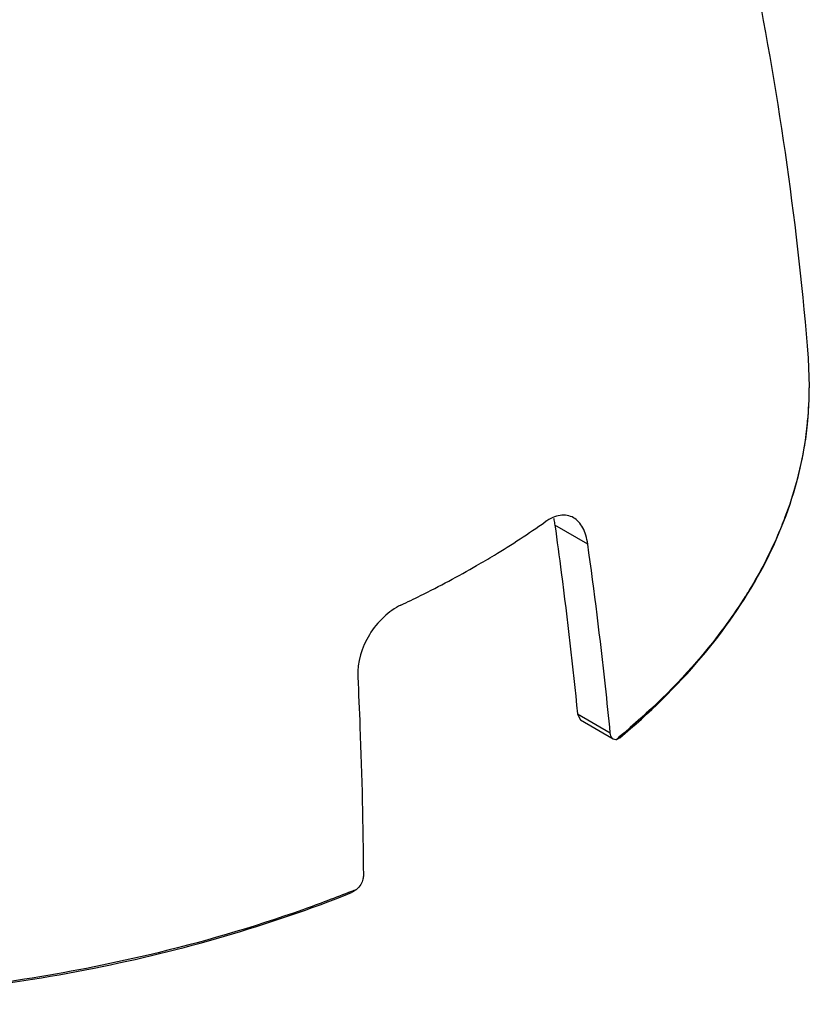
# Model space of a CAD drawing. Header units: millimetres. Extents: x 141 to 298, y 47 to 566.
# Tile 14 of 18: x 261 to 287, y 500 to 533. Entities that reach past the tile are written whole.
import ezdxf

# ---------------------------------------------------------------- set-up
doc = ezdxf.new("R2010")
doc.units = ezdxf.units.MM
doc.header["$LTSCALE"] = 39.86275
doc.layers.get('0').update_dxf_attribs({"linetype": 'CONTINUOUS'})

msp = doc.modelspace()

# ---------------------------------------------------------------- linework, layer by layer
at = {"color": 7}
for p, q in [((286.699, 521.44), (286.737, 520.5)), ((286.737, 520.5), (286.734, 520.459)), ((286.737, 520.5), (286.737, 520.459)), ((279.45, 515.322), (278.368, 515.947)), ((279.111, 509.73), (279.212, 509.523)), ((279.111, 509.73), (280.19, 509.107)), ((280.291, 508.9), (279.212, 509.523)), ((280.375, 508.884), (280.291, 508.9))]:
    msp.add_line(p, q, dxfattribs=at)
for centre, radius, start, end in [((275.023, 520.501), 11.714, 354.4555, 359.7948), ((264.639, 528.034), 24.787, 309.4107, 309.7376), ((256.155, 542.676), 41.774, 291.8114, 292.0796)]:
    msp.add_arc(centre, radius, start, end, dxfattribs=at)
for points, knots in [([(283.995, 538.261), (284.33, 536.885), (285.564, 531.338), (286.356, 525.692), (286.699, 521.44)], [0, 0, 0, 0, 0.249242, 1, 1, 1, 1]), ([(216.737, 520.459), (216.737, 519.539), (216.963, 517.66), (217.96, 514.929), (219.585, 512.318), (221.799, 509.872), (224.556, 507.63), (227.807, 505.628), (231.492, 503.9), (235.544, 502.475), (239.892, 501.379), (246.019, 500.375), (253.877, 500.047), (263.076, 501.085), (268.946, 502.76), (271.676, 503.852)], [0, 0, 0, 0, 0.042817, 0.087154, 0.13428, 0.185073, 0.239996, 0.299143, 0.362312, 0.429064, 0.498783, 0.570724, 0.717755, 0.863143, 1, 1, 1, 1]), ([(264.994, 501.799), (262.301, 501.162), (256.742, 500.303), (248.328, 500.193), (240.107, 501.234), (233.664, 503.053), (229.029, 505.058), (225.96, 506.758), (223.266, 508.661), (220.988, 510.744), (219.16, 512.977), (217.811, 515.332), (216.968, 517.775), (216.755, 519.449), (216.739, 520.273)], [0, 0, 0, 0, 0.145058, 0.293573, 0.439738, 0.578024, 0.642814, 0.704087, 0.761601, 0.815304, 0.865379, 0.912294, 0.956818, 1, 1, 1, 1]), ([(280.502, 508.948), (281.465, 509.75), (283.202, 511.433), (285.212, 514.297), (286.454, 517.329), (286.737, 519.434), (286.737, 520.459)], [0, 0, 0, 0, 0.278602, 0.534304, 0.77212, 1, 1, 1, 1]), ([(286.682, 519.37), (286.656, 519.103), (286.515, 518.026), (286.225, 516.969), (285.937, 516.204)], [0, 0, 0, 0, 0.246818, 1, 1, 1, 1]), ([(275.794, 514.613), (275.99, 514.726), (276.757, 515.18), (277.504, 515.667), (278.047, 516.049)], [0, 0, 0, 0, 0.254857, 1, 1, 1, 1]), ([(278.982, 516.186), (278.918, 516.223), (278.772, 516.275), (278.532, 516.274), (278.283, 516.196), (278.125, 516.104), (278.047, 516.049)], [0, 0, 0, 0, 0.222844, 0.454767, 0.711297, 1, 1, 1, 1]), ([(278.322, 516.175), (278.327, 516.157), (278.346, 516.082), (278.36, 516.005), (278.368, 515.947)], [0, 0, 0, 0, 0.243242, 1, 1, 1, 1]), ([(279.45, 515.322), (279.436, 515.42), (279.398, 515.603), (279.299, 515.852), (279.163, 516.052), (279.044, 516.15), (278.982, 516.186)], [0, 0, 0, 0, 0.291134, 0.553146, 0.787038, 1, 1, 1, 1]), ([(285.937, 516.204), (285.86, 516.001), (285.528, 515.18), (285.116, 514.392), (284.77, 513.821)], [0, 0, 0, 0, 0.245058, 1, 1, 1, 1]), ([(278.368, 515.947), (278.441, 515.425), (278.721, 513.357), (278.959, 511.282), (279.111, 509.73)], [0, 0, 0, 0, 0.252503, 1, 1, 1, 1]), ([(280.19, 509.107), (280.14, 509.621), (279.926, 511.696), (279.668, 513.767), (279.45, 515.322)], [0, 0, 0, 0, 0.247519, 1, 1, 1, 1]), ([(273.306, 513.312), (273.522, 513.414), (274.364, 513.822), (275.19, 514.264), (275.794, 514.613)], [0, 0, 0, 0, 0.254387, 1, 1, 1, 1]), ([(284.77, 513.821), (284.705, 513.714), (284.437, 513.284), (284.148, 512.866), (283.921, 512.559)], [0, 0, 0, 0, 0.246703, 1, 1, 1, 1]), ([(273.306, 513.312), (273.099, 513.214), (272.701, 512.929), (272.098, 512.18), (271.861, 511.433), (271.885, 510.954)], [0, 0, 0, 0, 0.240132, 0.50012, 1, 1, 1, 1]), ([(283.921, 512.559), (283.685, 512.24), (282.653, 510.941), (281.454, 509.78), (280.484, 508.974)], [0, 0, 0, 0, 0.239408, 1, 1, 1, 1]), ([(271.885, 510.954), (271.912, 510.406), (272.008, 508.229), (272.059, 506.049), (272.07, 504.419)], [0, 0, 0, 0, 0.252006, 1, 1, 1, 1]), ([(280.291, 508.9), (280.277, 508.908), (280.217, 508.961), (280.196, 509.045), (280.19, 509.107)], [0, 0, 0, 0, 0.20799, 1, 1, 1, 1]), ([(280.502, 508.948), (280.492, 508.939), (280.454, 508.91), (280.409, 508.888), (280.375, 508.884)], [0, 0, 0, 0, 0.285272, 1, 1, 1, 1]), ([(272.07, 504.419), (272.071, 504.379), (272.049, 504.21), (271.953, 504.054), (271.858, 503.966)], [0, 0, 0, 0, 0.235472, 1, 1, 1, 1]), ([(271.677, 503.893), (271.149, 503.682), (268.964, 502.858), (266.715, 502.205), (264.994, 501.799)], [0, 0, 0, 0, 0.243109, 1, 1, 1, 1]), ([(271.858, 503.966), (271.844, 503.954), (271.788, 503.909), (271.726, 503.872), (271.676, 503.852)], [0, 0, 0, 0, 0.259819, 1, 1, 1, 1])]:
    msp.add_open_spline(points, degree=3, knots=knots, dxfattribs=at)

doc.saveas('drawing.dxf')
